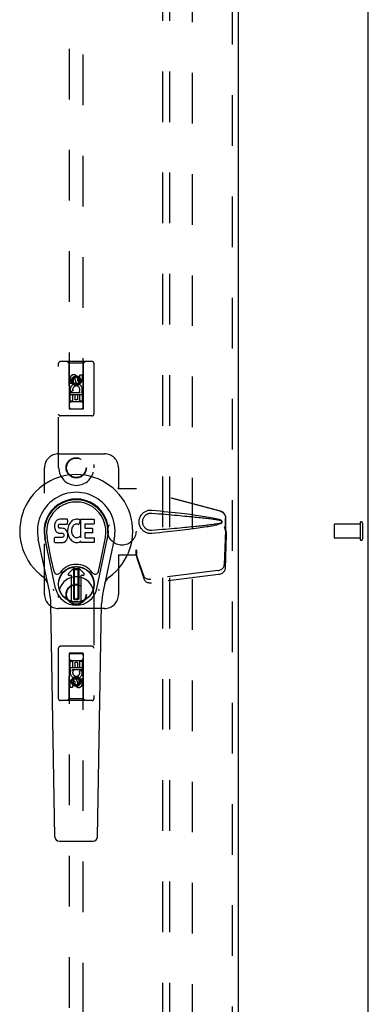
# Model space of a CAD drawing. Header units: inches. Extents: x 0 to 164, y 0 to 106.
# Tile 4 of 17: x 73.65 to 79.84, y 31.15 to 48.65. Entities that reach past the tile are written whole.
import ezdxf

# ---------------------------------------------------------------- set-up
doc = ezdxf.new("R2010")
doc.units = ezdxf.units.IN
doc.header["$LTSCALE"] = 8.999375
doc.header["$MEASUREMENT"] = 0
doc.linetypes.add('HIDDEN', pattern=[0.2, 0.1, -0.1])
doc.layers.get('0').update_dxf_attribs({"linetype": 'CONTINUOUS'})
for name, color, linetype in [('DEFAULT_2', 8, 'HIDDEN'), ('DOOR_ASSEMBLY', 7, 'CONTINUOUS'), ('SUBPANEL', 7, 'CONTINUOUS')]:
    doc.layers.add(name, color=color, linetype=linetype)

msp = doc.modelspace()

# ---------------------------------------------------------------- linework, layer by layer
at = {"color": 3, "linetype": 'Continuous'}
msp.add_line((79.842, 5.667), (79.842, 73.459), dxfattribs=at)
at = {"layer": 'DEFAULT_2', "color": 8, "linetype": 'HIDDEN'}
for p, q in [((76.717, 9.011), (76.717, 70.115)), ((79.238, 39.677), (79.238, 39.449)), ((79.695, 39.687), (79.248, 39.687)), ((79.695, 39.705), (79.695, 39.421)), ((79.738, 39.705), (79.738, 39.421)), ((79.695, 39.439), (79.248, 39.439))]:
    msp.add_line(p, q, dxfattribs=at)
for centre, radius, start, end in [((79.717, 39.705), 0.0215, 0, 180), ((79.248, 39.677), 0.01, 90, 180), ((79.248, 39.449), 0.01, 180, 270), ((79.717, 39.421), 0.0215, 180, 360)]:
    msp.add_arc(centre, radius, start, end, dxfattribs=at)
at = {"layer": 'DOOR_ASSEMBLY', "color": 8, "linetype": 'HIDDEN'}
for p, q in [((77.426, 70.709), (77.426, 8.417)), ((74.53, 69.735), (74.53, 41.734)), ((74.78, 41.734), (74.78, 69.735)), ((74.342, 40.688), (74.342, 42.545)), ((74.937, 42.575), (74.372, 42.575)), ((74.525, 42.545), (74.495, 42.575)), ((74.785, 42.545), (74.525, 42.545)), ((74.525, 42.545), (74.528, 41.735)), ((74.781, 41.735), (74.785, 42.545)), ((74.785, 42.545), (74.815, 42.575)), ((74.967, 42.545), (74.967, 40.688)), ((74.548, 42.186), (74.548, 42.278)), ((74.59, 42.186), (74.548, 42.186)), ((74.59, 42.278), (74.59, 42.186)), ((74.655, 42.307), (74.592, 42.271)), ((74.592, 42.271), (74.602, 42.265)), ((74.592, 42.271), (74.592, 42.199)), ((74.592, 42.199), (74.602, 42.205)), ((74.592, 42.199), (74.655, 42.163)), ((74.655, 42.296), (74.602, 42.265)), ((74.602, 42.265), (74.602, 42.205)), ((74.602, 42.205), (74.655, 42.175)), ((74.634, 42.25), (74.634, 42.278)), ((74.717, 42.271), (74.655, 42.307)), ((74.655, 42.307), (74.655, 42.296)), ((74.707, 42.265), (74.655, 42.296)), ((74.655, 42.175), (74.707, 42.205)), ((74.655, 42.163), (74.717, 42.199)), ((74.675, 42.292), (74.675, 42.246)), ((74.717, 42.271), (74.707, 42.265)), ((74.707, 42.205), (74.707, 42.265)), ((74.717, 42.199), (74.707, 42.205)), ((74.717, 42.199), (74.717, 42.271)), ((74.719, 42.342), (74.761, 42.342)), ((74.719, 42.25), (74.719, 42.342)), ((74.761, 42.342), (74.761, 42.25)), ((74.548, 42.029), (74.726, 42.029)), ((74.548, 41.873), (74.548, 42.029)), ((74.596, 42.054), (74.557, 42.037)), ((74.655, 42.163), (74.655, 42.175)), ((74.726, 42.029), (74.707, 42.042)), ((74.751, 42.033), (74.749, 42.029)), ((74.749, 42.029), (74.761, 42.029)), ((74.761, 42.029), (74.761, 41.873)), ((74.782, 41.985), (74.527, 41.985)), ((74.59, 41.873), (74.548, 41.873)), ((74.74, 41.86), (74.57, 41.86)), ((74.633, 41.987), (74.59, 41.987)), ((74.59, 41.987), (74.59, 41.873)), ((74.633, 41.895), (74.633, 41.987)), ((74.675, 41.895), (74.633, 41.895)), ((74.719, 41.987), (74.675, 41.987)), ((74.675, 41.987), (74.675, 41.895)), ((74.719, 41.873), (74.719, 41.987)), ((74.761, 41.873), (74.719, 41.873)), ((74.528, 41.735), (74.781, 41.735)), ((74.53, 41.737), (74.78, 41.737)), ((74.53, 41.734), (74.78, 41.734)), ((74.937, 41.61), (74.372, 41.61)), ((74.342, 40.938), (75.155, 40.938)), ((74.092, 38.438), (74.092, 40.688)), ((75.405, 40.688), (75.405, 40.335)), ((75.402, 40.318), (75.405, 40.335)), ((75.402, 40.318), (75.723, 40.318)), ((75.409, 40.318), (75.405, 40.335)), ((77.212, 39.916), (75.715, 40.318)), ((77.22, 39.916), (75.723, 40.318)), ((77.305, 39.565), (77.305, 39.795)), ((77.312, 39.565), (77.312, 39.795)), ((77.283, 39.647), (77.305, 39.565)), ((77.304, 39.577), (77.285, 38.961)), ((77.291, 39.647), (77.312, 39.565)), ((77.304, 39.577), (77.318, 39.506)), ((77.312, 39.565), (77.305, 39.565)), ((77.306, 39.593), (77.315, 39.536)), ((77.318, 39.506), (77.298, 38.89)), ((77.315, 39.536), (77.316, 39.526)), ((77.316, 39.526), (77.317, 39.515)), ((77.317, 39.515), (77.318, 39.506)), ((75.723, 39.225), (75.715, 39.225)), ((75.715, 39.225), (75.715, 39.138)), ((75.723, 39.225), (75.723, 39.138)), ((75.723, 39.138), (75.402, 39.138)), ((75.402, 39.138), (75.405, 39.121)), ((75.409, 39.138), (75.405, 39.121)), ((75.405, 39.121), (75.405, 38.438)), ((75.853, 38.767), (75.721, 39.151)), ((75.735, 39.08), (75.721, 39.151)), ((75.867, 38.696), (75.735, 39.08)), ((77.167, 38.862), (75.98, 38.71)), ((77.181, 38.791), (75.993, 38.639)), ((74.342, 36.58), (74.342, 38.438)), ((74.967, 38.438), (74.967, 36.58)), ((75.155, 38.188), (74.342, 38.188)), ((74.937, 37.515), (74.372, 37.515)), ((74.528, 37.39), (74.525, 36.58)), ((74.528, 37.39), (74.781, 37.39)), ((74.78, 37.392), (74.53, 37.392)), ((74.53, 37.392), (74.53, 9.39)), ((74.78, 37.389), (74.53, 37.389)), ((74.78, 9.39), (74.78, 37.392)), ((74.785, 36.58), (74.781, 37.39)), ((74.527, 37.14), (74.782, 37.14)), ((74.548, 37.253), (74.591, 37.253)), ((74.548, 37.097), (74.548, 37.253)), ((74.57, 37.265), (74.74, 37.265)), ((74.591, 37.253), (74.591, 37.139)), ((74.591, 37.139), (74.634, 37.139)), ((74.634, 37.231), (74.676, 37.231)), ((74.634, 37.139), (74.634, 37.231)), ((74.676, 37.231), (74.676, 37.139)), ((74.676, 37.139), (74.719, 37.139)), ((74.719, 37.253), (74.761, 37.253)), ((74.719, 37.139), (74.719, 37.253)), ((74.761, 37.253), (74.761, 37.097)), ((74.56, 37.097), (74.548, 37.097)), ((74.559, 37.093), (74.56, 37.097)), ((74.761, 37.097), (74.584, 37.097)), ((74.584, 37.097), (74.602, 37.084)), ((74.655, 36.963), (74.592, 36.927)), ((74.592, 36.927), (74.602, 36.921)), ((74.592, 36.927), (74.592, 36.855)), ((74.655, 36.951), (74.602, 36.921)), ((74.717, 36.927), (74.655, 36.963)), ((74.655, 36.963), (74.655, 36.951)), ((74.707, 36.921), (74.655, 36.951)), ((74.717, 36.927), (74.707, 36.921)), ((74.713, 37.072), (74.752, 37.089)), ((74.717, 36.855), (74.717, 36.927)), ((74.719, 36.94), (74.761, 36.94)), ((74.719, 36.848), (74.719, 36.94)), ((74.761, 36.94), (74.761, 36.848)), ((74.548, 36.784), (74.548, 36.876)), ((74.591, 36.784), (74.548, 36.784)), ((74.591, 36.876), (74.591, 36.784)), ((74.592, 36.855), (74.602, 36.86)), ((74.592, 36.855), (74.655, 36.819)), ((74.602, 36.921), (74.602, 36.86)), ((74.602, 36.86), (74.655, 36.83)), ((74.634, 36.834), (74.634, 36.88)), ((74.655, 36.83), (74.707, 36.86)), ((74.655, 36.819), (74.717, 36.855)), ((74.655, 36.819), (74.655, 36.83)), ((74.675, 36.876), (74.675, 36.848)), ((74.707, 36.86), (74.707, 36.921)), ((74.717, 36.855), (74.707, 36.86)), ((74.525, 36.58), (74.495, 36.55)), ((74.785, 36.58), (74.525, 36.58)), ((74.785, 36.58), (74.815, 36.55)), ((74.937, 36.55), (74.372, 36.55))]:
    msp.add_line(p, q, dxfattribs=at)
at = {"layer": 'DOOR_ASSEMBLY', "color": 3, "linetype": 'Continuous'}
msp.add_line((77.53, 70.709), (77.53, 8.417), dxfattribs=at)
at = {"layer": 'DOOR_ASSEMBLY', "color": 7, "linetype": 'Continuous'}
for p, q in [((74.298, 39.743), (74.285, 39.723)), ((74.307, 39.751), (74.298, 39.743)), ((74.317, 39.757), (74.307, 39.751)), ((74.338, 39.767), (74.317, 39.757)), ((74.362, 39.774), (74.338, 39.767)), ((74.501, 39.774), (74.362, 39.774)), ((74.503, 39.732), (74.501, 39.774)), ((74.502, 39.708), (74.503, 39.732)), ((74.562, 39.729), (74.548, 39.712)), ((74.579, 39.744), (74.562, 39.729)), ((74.597, 39.757), (74.579, 39.744)), ((74.617, 39.766), (74.597, 39.757)), ((74.639, 39.771), (74.617, 39.766)), ((74.661, 39.773), (74.639, 39.771)), ((74.684, 39.773), (74.661, 39.773)), ((74.695, 39.771), (74.684, 39.773)), ((74.706, 39.767), (74.695, 39.771)), ((74.726, 39.75), (74.699, 39.682)), ((74.724, 39.755), (74.706, 39.767)), ((74.734, 39.772), (74.971, 39.772)), ((74.734, 39.447), (74.734, 39.772)), ((74.976, 39.768), (74.976, 39.694)), ((74.27, 39.677), (74.269, 39.654)), ((74.269, 39.654), (74.269, 39.63)), ((74.269, 39.63), (74.273, 39.606)), ((74.275, 39.701), (74.27, 39.677)), ((74.273, 39.606), (74.282, 39.584)), ((74.285, 39.723), (74.275, 39.701)), ((74.282, 39.584), (74.294, 39.564)), ((74.294, 39.564), (74.311, 39.546)), ((74.34, 39.657), (74.342, 39.672)), ((74.34, 39.642), (74.34, 39.657)), ((74.34, 39.634), (74.34, 39.642)), ((74.343, 39.627), (74.34, 39.634)), ((74.342, 39.672), (74.345, 39.679)), ((74.347, 39.621), (74.343, 39.627)), ((74.345, 39.679), (74.351, 39.684)), ((74.353, 39.617), (74.347, 39.621)), ((74.351, 39.684), (74.366, 39.688)), ((74.368, 39.613), (74.353, 39.617)), ((74.366, 39.688), (74.38, 39.689)), ((74.392, 39.614), (74.368, 39.613)), ((74.38, 39.689), (74.493, 39.689)), ((74.416, 39.612), (74.392, 39.614)), ((74.439, 39.607), (74.416, 39.612)), ((74.45, 39.602), (74.439, 39.607)), ((74.46, 39.596), (74.45, 39.602)), ((74.477, 39.579), (74.46, 39.596)), ((74.49, 39.559), (74.477, 39.579)), ((74.5, 39.536), (74.49, 39.559)), ((74.493, 39.689), (74.499, 39.69)), ((74.499, 39.69), (74.501, 39.695)), ((74.501, 39.695), (74.502, 39.708)), ((74.505, 39.61), (74.501, 39.566)), ((74.501, 39.566), (74.502, 39.544)), ((74.509, 39.632), (74.505, 39.61)), ((74.516, 39.654), (74.509, 39.632)), ((74.524, 39.674), (74.516, 39.654)), ((74.535, 39.694), (74.524, 39.674)), ((74.548, 39.712), (74.535, 39.694)), ((74.571, 39.582), (74.57, 39.555)), ((74.57, 39.555), (74.571, 39.542)), ((74.574, 39.608), (74.571, 39.582)), ((74.578, 39.621), (74.574, 39.608)), ((74.584, 39.633), (74.578, 39.621)), ((74.598, 39.656), (74.584, 39.633)), ((74.606, 39.667), (74.598, 39.656)), ((74.617, 39.674), (74.606, 39.667)), ((74.642, 39.685), (74.617, 39.674)), ((74.655, 39.688), (74.642, 39.685)), ((74.668, 39.688), (74.655, 39.688)), ((74.681, 39.685), (74.668, 39.688)), ((74.693, 39.68), (74.681, 39.685)), ((74.805, 39.685), (74.805, 39.617)), ((74.971, 39.689), (74.809, 39.689)), ((74.809, 39.613), (74.94, 39.613)), ((74.945, 39.608), (74.945, 39.535)), ((74.178, 38.493), (73.981, 39.419)), ((74.289, 38.541), (74.096, 39.444)), ((74.145, 39.218), (74.1, 39.445)), ((74.212, 39.071), (74.137, 39.452)), ((74.271, 39.368), (74.271, 39.443)), ((74.335, 39.448), (74.276, 39.447)), ((74.311, 39.546), (74.331, 39.533)), ((74.331, 39.533), (74.342, 39.529)), ((74.396, 39.448), (74.335, 39.448)), ((74.342, 39.529), (74.353, 39.527)), ((74.353, 39.527), (74.401, 39.527)), ((74.411, 39.449), (74.396, 39.448)), ((74.401, 39.527), (74.408, 39.526)), ((74.408, 39.526), (74.415, 39.524)), ((74.417, 39.453), (74.411, 39.449)), ((74.415, 39.524), (74.421, 39.519)), ((74.423, 39.458), (74.417, 39.453)), ((74.421, 39.519), (74.426, 39.513)), ((74.432, 39.47), (74.423, 39.458)), ((74.426, 39.513), (74.433, 39.5)), ((74.435, 39.477), (74.432, 39.47)), ((74.433, 39.5), (74.435, 39.484)), ((74.435, 39.484), (74.435, 39.477)), ((74.443, 39.369), (74.463, 39.382)), ((74.463, 39.382), (74.48, 39.399)), ((74.48, 39.399), (74.487, 39.409)), ((74.487, 39.409), (74.492, 39.42)), ((74.492, 39.42), (74.501, 39.442)), ((74.506, 39.513), (74.5, 39.536)), ((74.501, 39.442), (74.507, 39.466)), ((74.502, 39.544), (74.505, 39.522)), ((74.505, 39.522), (74.509, 39.5)), ((74.508, 39.489), (74.506, 39.513)), ((74.507, 39.466), (74.508, 39.489)), ((74.509, 39.5), (74.516, 39.479)), ((74.516, 39.479), (74.538, 39.44)), ((74.538, 39.44), (74.55, 39.421)), ((74.55, 39.421), (74.565, 39.404)), ((74.565, 39.404), (74.581, 39.389)), ((74.571, 39.542), (74.575, 39.529)), ((74.575, 39.529), (74.585, 39.504)), ((74.581, 39.389), (74.599, 39.376)), ((74.585, 39.504), (74.598, 39.481)), ((74.598, 39.481), (74.607, 39.471)), ((74.599, 39.376), (74.609, 39.371)), ((74.607, 39.471), (74.617, 39.462)), ((74.617, 39.462), (74.628, 39.455)), ((74.628, 39.455), (74.64, 39.45)), ((74.64, 39.45), (74.654, 39.447)), ((74.654, 39.447), (74.667, 39.447)), ((74.667, 39.447), (74.68, 39.449)), ((74.68, 39.449), (74.693, 39.453)), ((74.693, 39.453), (74.705, 39.458)), ((74.705, 39.458), (74.716, 39.466)), ((74.707, 39.369), (74.726, 39.38)), ((74.723, 39.465), (74.734, 39.447)), ((74.736, 39.38), (74.726, 39.38)), ((74.726, 39.38), (74.726, 39.38)), ((74.736, 39.367), (74.736, 39.38)), ((74.806, 39.526), (74.806, 39.449)), ((74.94, 39.531), (74.81, 39.531)), ((74.81, 39.444), (74.972, 39.444)), ((74.976, 39.44), (74.976, 39.367)), ((75.02, 38.541), (75.213, 39.444)), ((75.097, 39.071), (75.172, 39.452)), ((75.328, 39.419), (75.131, 38.493)), ((75.165, 39.218), (75.209, 39.445)), ((74.276, 39.363), (74.42, 39.363)), ((74.42, 39.363), (74.432, 39.365)), ((74.432, 39.365), (74.443, 39.369)), ((74.609, 39.371), (74.619, 39.367)), ((74.619, 39.367), (74.641, 39.361)), ((74.641, 39.361), (74.663, 39.359)), ((74.663, 39.359), (74.685, 39.362)), ((74.685, 39.362), (74.707, 39.369)), ((74.972, 39.363), (74.741, 39.363)), ((74.26, 38.846), (74.212, 39.071)), ((75.049, 38.846), (75.097, 39.071)), ((74.516, 38.81), (74.627, 38.92)), ((74.627, 38.92), (74.517, 38.809)), ((74.611, 38.882), (74.625, 38.896)), ((74.625, 38.868), (74.611, 38.882)), ((74.611, 38.355), (74.611, 38.882)), ((74.625, 38.896), (74.684, 38.896)), ((74.625, 38.896), (74.639, 38.882)), ((74.639, 38.882), (74.625, 38.868)), ((74.625, 38.369), (74.625, 38.868)), ((74.639, 38.882), (74.67, 38.882)), ((74.67, 38.882), (74.684, 38.896)), ((74.684, 38.868), (74.67, 38.882)), ((74.793, 38.809), (74.682, 38.92)), ((74.682, 38.92), (74.793, 38.81)), ((74.684, 38.896), (74.698, 38.882)), ((74.698, 38.882), (74.684, 38.868)), ((74.684, 38.868), (74.684, 38.369)), ((74.698, 38.882), (74.698, 38.355)), ((74.572, 38.776), (74.53, 38.776)), ((74.572, 38.776), (74.53, 38.776)), ((74.572, 38.776), (74.572, 38.776)), ((74.572, 38.317), (74.572, 38.776)), ((74.572, 38.317), (74.572, 38.776)), ((74.779, 38.776), (74.737, 38.776)), ((74.779, 38.776), (74.737, 38.776)), ((74.737, 38.776), (74.737, 38.776)), ((74.737, 38.776), (74.737, 38.317)), ((74.737, 38.776), (74.737, 38.317)), ((74.611, 38.355), (74.625, 38.369)), ((74.625, 38.341), (74.611, 38.355)), ((74.625, 38.369), (74.639, 38.355)), ((74.639, 38.355), (74.625, 38.341)), ((74.684, 38.341), (74.625, 38.341)), ((74.67, 38.355), (74.639, 38.355)), ((74.67, 38.355), (74.684, 38.369)), ((74.684, 38.341), (74.67, 38.355)), ((74.684, 38.369), (74.698, 38.355)), ((74.698, 38.355), (74.684, 38.341)), ((74.276, 34.129), (74.204, 38.268)), ((75.033, 34.129), (75.105, 38.268)), ((74.355, 34.051), (74.954, 34.051))]:
    msp.add_line(p, q, dxfattribs=at)
at = {"layer": 'DOOR_ASSEMBLY', "color": 8, "linetype": 'HIDDEN'}
for points in [[(75.999, 39.52), (75.986, 39.519), (75.973, 39.519), (75.96, 39.52), (75.947, 39.521), (75.934, 39.524), (75.922, 39.527), (75.909, 39.531), (75.898, 39.536), (75.886, 39.541), (75.874, 39.547), (75.863, 39.555), (75.852, 39.563), (75.84, 39.573), (75.829, 39.584), (75.818, 39.596), (75.808, 39.61), (75.798, 39.626), (75.79, 39.642), (75.784, 39.658), (75.779, 39.675), (75.775, 39.693), (75.773, 39.71), (75.772, 39.727), (75.773, 39.744), (75.775, 39.762), (75.778, 39.779), (75.783, 39.796), (75.79, 39.813), (75.797, 39.829), (75.807, 39.844), (75.817, 39.858), (75.828, 39.871), (75.839, 39.882), (75.85, 39.892), (75.862, 39.901), (75.873, 39.908), (75.885, 39.914), (75.897, 39.92), (75.909, 39.925), (75.921, 39.929), (75.934, 39.932), (75.947, 39.935), (75.96, 39.936)], [(75.96, 39.936), (75.973, 39.937), (75.986, 39.937), (75.999, 39.936)], [(75.999, 39.936), (76.074, 39.928), (76.147, 39.921), (76.216, 39.914), (76.283, 39.907), (76.347, 39.9), (76.409, 39.893), (76.468, 39.887), (76.525, 39.88), (76.579, 39.874), (76.631, 39.867), (76.681, 39.861), (76.728, 39.855), (76.774, 39.849), (76.818, 39.843), (76.86, 39.837), (76.9, 39.831), (76.939, 39.825), (76.976, 39.819), (77.011, 39.813), (77.045, 39.806), (77.077, 39.8), (77.108, 39.794), (77.138, 39.787), (77.166, 39.78), (77.192, 39.772), (77.217, 39.763)], [(77.212, 39.916), (77.225, 39.911), (77.238, 39.906), (77.249, 39.899), (77.26, 39.891), (77.27, 39.881), (77.279, 39.871), (77.287, 39.86), (77.293, 39.848), (77.298, 39.835), (77.302, 39.822), (77.304, 39.809), (77.305, 39.795)], [(77.312, 39.795), (77.312, 39.809), (77.309, 39.822), (77.306, 39.835), (77.301, 39.848), (77.294, 39.86), (77.287, 39.871), (77.278, 39.881), (77.268, 39.891), (77.257, 39.899), (77.245, 39.906), (77.233, 39.911), (77.22, 39.916)], [(75.999, 39.573), (75.989, 39.573), (75.98, 39.573), (75.97, 39.574), (75.961, 39.575), (75.952, 39.577), (75.943, 39.579), (75.934, 39.582), (75.925, 39.586), (75.917, 39.59), (75.908, 39.595), (75.9, 39.6), (75.892, 39.606), (75.884, 39.613), (75.876, 39.621), (75.868, 39.63), (75.861, 39.64), (75.854, 39.651), (75.848, 39.662), (75.844, 39.673), (75.84, 39.685), (75.837, 39.696), (75.836, 39.706), (75.835, 39.717), (75.834, 39.727), (75.834, 39.738), (75.835, 39.748), (75.837, 39.759), (75.84, 39.77), (75.843, 39.781), (75.847, 39.792), (75.853, 39.803), (75.859, 39.814), (75.867, 39.824), (75.875, 39.834), (75.883, 39.842), (75.891, 39.849), (75.899, 39.855), (75.908, 39.861), (75.916, 39.866), (75.925, 39.87), (75.933, 39.873), (75.942, 39.876), (75.951, 39.879), (75.961, 39.881), (75.97, 39.882), (75.98, 39.883), (75.989, 39.883), (75.999, 39.883)], [(75.999, 39.883), (76.062, 39.877), (76.123, 39.872), (76.182, 39.867), (76.239, 39.862), (76.294, 39.857), (76.347, 39.853), (76.397, 39.848), (76.446, 39.844), (76.493, 39.84), (76.538, 39.835), (76.581, 39.831), (76.623, 39.828), (76.662, 39.824), (76.7, 39.82), (76.736, 39.816), (76.77, 39.813), (76.803, 39.81), (76.834, 39.806), (76.864, 39.803), (76.893, 39.8), (76.922, 39.797), (76.949, 39.794), (76.976, 39.79), (77.003, 39.787), (77.03, 39.784), (77.057, 39.78), (77.084, 39.776), (77.11, 39.772), (77.137, 39.768), (77.164, 39.763), (77.191, 39.758), (77.217, 39.752)], [(77.217, 39.763), (77.223, 39.76), (77.228, 39.756), (77.233, 39.751), (77.236, 39.746), (77.239, 39.74), (77.241, 39.734), (77.241, 39.728), (77.241, 39.722), (77.239, 39.716), (77.236, 39.71), (77.233, 39.705), (77.228, 39.7), (77.223, 39.696), (77.217, 39.693)], [(77.217, 39.752), (77.222, 39.75), (77.226, 39.748), (77.23, 39.745), (77.233, 39.741), (77.236, 39.737), (77.237, 39.732), (77.237, 39.728), (77.237, 39.723), (77.235, 39.719), (77.233, 39.715), (77.23, 39.711), (77.226, 39.708), (77.222, 39.706), (77.217, 39.704)], [(77.217, 39.704), (77.191, 39.698), (77.164, 39.693), (77.137, 39.688), (77.111, 39.684), (77.084, 39.68), (77.057, 39.676), (77.03, 39.672), (77.004, 39.669), (76.977, 39.666), (76.95, 39.662), (76.922, 39.659), (76.894, 39.656), (76.865, 39.653), (76.835, 39.65), (76.804, 39.646), (76.771, 39.643), (76.737, 39.64), (76.701, 39.636), (76.663, 39.632), (76.623, 39.629), (76.582, 39.625), (76.539, 39.621), (76.494, 39.616), (76.447, 39.612), (76.398, 39.608), (76.347, 39.603), (76.294, 39.599), (76.24, 39.594), (76.183, 39.589), (76.123, 39.584), (76.062, 39.579), (75.999, 39.573)], [(77.217, 39.693), (77.194, 39.685), (77.17, 39.678), (77.145, 39.671), (77.118, 39.665), (77.09, 39.659), (77.061, 39.653), (77.031, 39.647), (76.999, 39.641), (76.966, 39.636), (76.932, 39.63), (76.896, 39.624), (76.858, 39.619), (76.819, 39.613), (76.778, 39.608), (76.736, 39.602), (76.692, 39.596), (76.646, 39.591), (76.598, 39.585), (76.548, 39.579), (76.496, 39.573), (76.442, 39.567), (76.386, 39.56), (76.328, 39.554), (76.267, 39.547), (76.204, 39.541), (76.138, 39.534), (76.07, 39.527), (75.999, 39.52)], [(77.283, 39.647), (77.288, 39.627), (77.294, 39.608), (77.299, 39.589), (77.304, 39.571), (77.31, 39.553), (77.315, 39.536)], [(77.291, 39.647), (77.293, 39.637), (77.296, 39.628), (77.298, 39.618), (77.301, 39.609), (77.304, 39.601), (77.306, 39.593)], [(77.306, 39.593), (77.306, 39.59), (77.306, 39.587), (77.305, 39.584), (77.305, 39.582), (77.304, 39.579), (77.304, 39.577)], [(75.715, 39.225), (75.717, 39.205), (75.72, 39.185), (75.723, 39.166), (75.725, 39.146), (75.732, 39.1)], [(75.723, 39.225), (75.722, 39.215), (75.722, 39.205)], [(75.722, 39.205), (75.722, 39.185), (75.722, 39.176), (75.722, 39.167)], [(75.722, 39.167), (75.722, 39.161), (75.722, 39.159), (75.721, 39.156), (75.721, 39.154), (75.721, 39.151)], [(75.729, 39.118), (75.728, 39.129), (75.726, 39.147), (75.724, 39.163), (75.723, 39.177), (75.722, 39.19), (75.722, 39.198)], [(75.732, 39.1), (75.734, 39.085), (75.735, 39.08)], [(77.167, 38.862), (77.183, 38.865), (77.198, 38.869), (77.212, 38.874), (77.226, 38.881), (77.238, 38.889), (77.25, 38.897), (77.26, 38.907), (77.268, 38.917), (77.275, 38.928), (77.28, 38.939), (77.284, 38.95), (77.285, 38.961)], [(77.298, 38.89), (77.297, 38.879), (77.294, 38.868), (77.289, 38.857), (77.282, 38.846), (77.273, 38.836), (77.263, 38.826), (77.252, 38.818), (77.239, 38.81), (77.226, 38.803), (77.211, 38.798), (77.196, 38.794), (77.181, 38.791)], [(75.853, 38.767), (75.857, 38.758), (75.863, 38.749), (75.87, 38.74), (75.879, 38.733), (75.889, 38.726), (75.899, 38.72), (75.911, 38.716), (75.924, 38.712), (75.938, 38.71), (75.951, 38.709), (75.966, 38.709), (75.98, 38.71)], [(75.993, 38.639), (75.979, 38.638), (75.965, 38.638), (75.951, 38.639), (75.938, 38.641), (75.925, 38.645), (75.913, 38.649), (75.902, 38.655), (75.892, 38.662), (75.884, 38.669), (75.877, 38.678), (75.871, 38.687), (75.867, 38.696)]]:
    msp.add_lwpolyline(points, dxfattribs=at)
at = {"layer": 'DOOR_ASSEMBLY', "color": 7, "linetype": 'Continuous'}
for points in [[(74.256, 38.51), (74.255, 38.516), (74.253, 38.521), (74.252, 38.527), (74.25, 38.532)], [(75.059, 38.532), (75.058, 38.527), (75.056, 38.521), (75.055, 38.516), (75.053, 38.51)]]:
    msp.add_lwpolyline(points, dxfattribs=at)
at = {"layer": 'DOOR_ASSEMBLY', "color": 8, "linetype": 'HIDDEN'}
for centre, radius in [((74.655, 42.235), 0.085), ((74.655, 42.235), 0.0845), ((74.655, 40.688), 0.18), ((74.655, 40.688), 0.172), ((74.655, 38.438), 0.18), ((74.655, 38.438), 0.172), ((74.655, 36.89), 0.085), ((74.655, 36.89), 0.0845)]:
    msp.add_circle(centre, radius, dxfattribs=at)
at = {"layer": 'DOOR_ASSEMBLY', "color": 7, "linetype": 'Continuous'}
for radius in [0.317, 0.313]:
    msp.add_circle((74.655, 38.618), radius, dxfattribs=at)
at = {"layer": 'DOOR_ASSEMBLY', "color": 8, "linetype": 'HIDDEN'}
for centre, radius, start, end in [((74.372, 42.545), 0.03, 90, 180), ((74.937, 42.545), 0.03, 0, 90), ((74.612, 42.278), 0.0644, 12.2995, 180.0775), ((74.655, 42.079), 0.107, 334.2636, 203.4027), ((74.612, 42.278), 0.0219, 359.9011, 180), ((74.698, 42.25), 0.0635, 180, 360), ((74.697, 42.25), 0.0219, 190.307, 360), ((74.655, 42.079), 0.0639, 324.8895, 203.4026), ((74.57, 41.82), 0.04, 90, 180), ((74.74, 41.82), 0.04, 0, 90), ((74.57, 41.775), 0.04, 180, 270), ((74.74, 41.775), 0.04, 270, 360), ((74.372, 41.64), 0.03, 180, 270), ((74.937, 41.64), 0.03, 270, 360), ((74.342, 40.688), 0.25, 90, 180), ((75.155, 40.688), 0.25, 0, 90), ((74.655, 40.688), 0.312, 180, 360), ((74.655, 38.438), 0.312, 0, 180), ((74.342, 38.438), 0.25, 180, 270), ((75.155, 38.438), 0.25, 270, 360), ((74.372, 37.485), 0.03, 90, 180), ((74.937, 37.485), 0.03, 0, 90), ((74.57, 37.35), 0.04, 90, 180), ((74.57, 37.305), 0.04, 180, 270), ((74.74, 37.35), 0.04, 0, 90), ((74.74, 37.305), 0.04, 270, 360), ((74.655, 37.047), 0.107, 154.2636, 23.4027), ((74.612, 36.876), 0.0635, 0, 180), ((74.655, 37.047), 0.0639, 144.8895, 23.4026), ((74.612, 36.876), 0.0219, 10.307, 180), ((74.697, 36.848), 0.0644, 192.2995, 0.0775), ((74.697, 36.848), 0.0219, 179.9011, 360), ((74.372, 36.58), 0.03, 180, 270), ((74.937, 36.58), 0.03, 270, 360)]:
    msp.add_arc(centre, radius, start, end, dxfattribs=at)
at = {"layer": 'DOOR_ASSEMBLY', "color": 7, "linetype": 'Continuous'}
for centre, radius, start, end in [((74.655, 39.563), 1.004, 305.5066, 234.4934), ((74.655, 39.563), 0.689, 347.9703, 192.0297), ((74.655, 39.563), 0.571, 347.9703, 192.0297), ((74.655, 39.553), 0.527, 348.9402, 191.0594), ((74.721, 39.752), 0.00448, 339.0016, 51.8729), ((74.971, 39.768), 0.00448, 0, 90), ((74.695, 39.684), 0.00448, 246.1578, 339.0016), ((74.809, 39.685), 0.00448, 90, 180), ((74.809, 39.617), 0.00448, 180, 270), ((74.94, 39.608), 0.00448, 0, 90), ((74.971, 39.694), 0.00448, 270, 360), ((74.276, 39.443), 0.00448, 90, 180.0119), ((74.719, 39.462), 0.00448, 34.0893, 127.3444), ((74.81, 39.526), 0.00448, 90, 180), ((74.81, 39.449), 0.00448, 180, 270), ((74.94, 39.535), 0.00448, 270, 360), ((74.972, 39.44), 0.00448, 0, 90), ((74.276, 39.368), 0.00483, 180, 270), ((74.741, 39.367), 0.00448, 180, 270), ((74.972, 39.367), 0.00448, 270, 360), ((74.655, 38.618), 0.354, 35.4237, 144.5763), ((74.655, 38.892), 0.0394, 45, 135), ((74.655, 38.892), 0.0392, 45, 135), ((73.957, 38.585), 0.197, 12.0297, 54.4934), ((74.318, 38.858), 0.0591, 192.0297, 324.5763), ((74.53, 38.796), 0.0197, 135, 270), ((74.53, 38.796), 0.0195, 135, 270), ((74.779, 38.796), 0.0197, 270, 45), ((74.779, 38.796), 0.0195, 270, 45), ((74.992, 38.858), 0.0591, 215.4237, 347.9703), ((75.352, 38.585), 0.197, 125.5066, 167.9703), ((74.655, 38.618), 0.374, 192.0297, 347.9703), ((73.023, 38.247), 1.181, 1, 12.0297), ((76.286, 38.247), 1.181, 167.9703, 179), ((74.655, 38.618), 0.313, 254.7027, 285.2973), ((74.355, 34.13), 0.0787, 181, 270), ((74.954, 34.13), 0.0787, 270, 359)]:
    msp.add_arc(centre, radius, start, end, dxfattribs=at)
msp.add_ellipse((74.655, 39.553), major_axis=(0, 0.565), ratio=0.999848, start_param=-1.76365, end_param=1.76365, dxfattribs=at)
at = {"layer": 'SUBPANEL', "color": 8, "linetype": 'HIDDEN'}
for p, q in [((76.186, 67.532), (76.186, 11.594)), ((76.311, 67.532), (76.311, 11.594))]:
    msp.add_line(p, q, dxfattribs=at)
msp.add_circle((75.467, 39.563), 0.25, dxfattribs=at)

doc.saveas('drawing.dxf')
